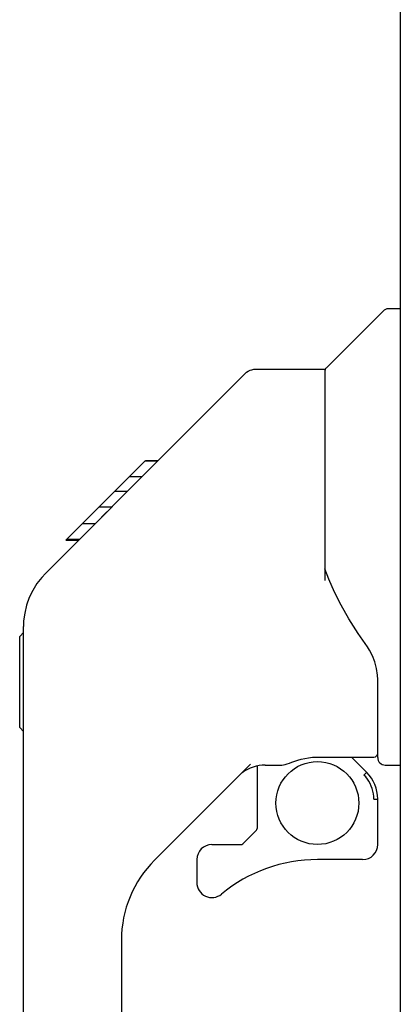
# Model space of a CAD drawing. Header units: inches. Extents: x 0 to 236, y 0 to 153.
# Tile 25 of 36: x 166.35 to 168.34, y 49.33 to 54.47. Entities that reach past the tile are written whole.
import ezdxf

# ---------------------------------------------------------------- set-up
doc = ezdxf.new("R2010")
doc.units = ezdxf.units.IN
doc.header["$LTSCALE"] = 12.986111
doc.header["$MEASUREMENT"] = 0
doc.layers.get('0').update_dxf_attribs({"linetype": 'CONTINUOUS'})

msp = doc.modelspace()

# ---------------------------------------------------------------- linework, layer by layer
at = {"color": 3, "linetype": 'Continuous'}
msp.add_line((168.3403, 63.2036), (168.3403, 40.7036), dxfattribs=at)
at = {"color": 7, "linetype": 'Continuous'}
for p, q in [((168.3403, 52.9576), (168.2779, 52.9576)), ((167.9524, 52.6484), (168.2501, 52.9461)), ((166.9057, 51.9954), (167.5299, 52.6196)), ((167.5855, 52.6426), (167.9466, 52.6426)), ((167.9466, 52.6426), (167.9466, 51.5383)), ((166.5929, 51.7494), (167.0065, 52.163)), ((167.0733, 52.163), (167.0065, 52.163)), ((167.0067, 52.1632), (167.0071, 52.1636)), ((167.0071, 52.1636), (167.0739, 52.1636)), ((167.0086, 52.1651), (167.0754, 52.1651)), ((166.99, 52.0797), (166.9232, 52.0797)), ((166.7649, 51.8546), (166.8981, 51.9878)), ((166.9136, 52.0033), (166.8468, 52.0033)), ((166.9057, 51.9954), (166.8699, 51.9596)), ((166.8315, 51.9212), (166.7647, 51.9212)), ((166.792, 51.8812), (166.7652, 51.8543)), ((166.4868, 51.5759), (166.7652, 51.8543)), ((166.745, 51.8347), (166.6782, 51.8347)), ((166.5929, 51.7494), (166.6597, 51.7494)), ((166.5961, 51.7526), (166.6629, 51.7526)), ((166.6639, 51.7536), (166.5971, 51.7536)), ((167.9666, 51.5455), (167.9466, 51.6006)), ((167.9961, 51.4779), (167.9666, 51.5455)), ((166.3521, 51.2473), (166.3718, 51.267)), ((166.3718, 46.0144), (166.3718, 51.2984)), ((166.3521, 50.771), (166.3521, 51.2473)), ((168.2222, 50.6151), (168.2222, 51.022)), ((166.3521, 50.771), (166.3718, 50.7513)), ((167.9001, 50.617), (167.9073, 50.617)), ((167.9073, 50.617), (168.2025, 50.617)), ((168.0848, 50.617), (168.1646, 50.5373)), ((167.5581, 50.5808), (167.0566, 50.0794)), ((167.5923, 50.5707), (167.5923, 50.2441)), ((167.6345, 50.5757), (167.7223, 50.5757)), ((168.2616, 50.5757), (168.3403, 50.5757)), ((168.1569, 50.5299), (168.1503, 50.5233)), ((168.2025, 50.3981), (168.2222, 50.3981)), ((168.2222, 50.1604), (168.2222, 50.3981)), ((167.517, 50.1639), (167.5888, 50.2357)), ((167.3561, 50.1604), (167.5087, 50.1604)), ((167.2773, 50.0817), (167.2773, 49.9624)), ((168.1435, 50.0817), (167.9073, 50.0817)), ((166.8836, 49.6618), (166.8836, 45.9289))]:
    msp.add_line(p, q, dxfattribs=at)
for points in [[(167.5299, 52.6196), (167.5375, 52.6263), (167.5461, 52.632), (167.5553, 52.6366), (167.565, 52.6399), (167.5752, 52.6419), (167.5855, 52.6426)], [(166.8699, 51.9596), (166.8479, 51.9375), (166.826, 51.9155), (166.792, 51.8812)], [(166.4868, 51.5759), (166.4678, 51.5554), (166.4422, 51.5227), (166.4202, 51.4871), (166.4021, 51.4495), (166.3881, 51.4103), (166.3783, 51.3694), (166.3729, 51.328), (166.3718, 51.2984)], [(168.169, 51.1926), (168.1203, 51.2632), (168.0715, 51.3397), (168.0307, 51.4104), (167.9961, 51.4779)], [(168.2222, 51.022), (168.2213, 51.0454), (168.2165, 51.0804), (168.2076, 51.1145), (168.1953, 51.1465), (168.1801, 51.1756), (168.169, 51.1926)], [(167.7223, 50.5757), (167.7306, 50.5765), (167.7392, 50.5784), (167.7491, 50.5814), (167.7607, 50.5854), (167.7739, 50.5902), (167.7888, 50.5954), (167.8053, 50.6008), (167.8231, 50.6058), (167.8419, 50.6102), (167.8614, 50.6137), (167.8809, 50.6159), (167.9001, 50.617)], [(168.2022, 50.3981), (168.2016, 50.412), (168.2, 50.4258), (168.1973, 50.4394), (168.1935, 50.4528), (168.1887, 50.4659), (168.1829, 50.4785), (168.1761, 50.4906), (168.1684, 50.5022), (168.1598, 50.5131), (168.1503, 50.5233)], [(168.1646, 50.5373), (168.1644, 50.5371), (168.1638, 50.5366), (168.163, 50.5358), (168.1619, 50.5348), (168.1605, 50.5334), (168.1569, 50.5299)]]:
    msp.add_lwpolyline(points, dxfattribs=at)
msp.add_circle((167.9073, 50.377), 0.2165, dxfattribs=at)
for centre, radius, start, end in [((168.2779, 52.9182), 0.0394, 90, 135), ((167.9663, 52.6345), 0.0197, 135, 180), ((168.2025, 50.6367), 0.0197, 270, 360), ((168.2616, 50.6151), 0.0394, 180, 270), ((167.6345, 50.3788), 0.1969, 90, 127.4405), ((168.0254, 50.3981), 0.1969, 0, 45), ((167.5805, 50.2441), 0.0118, 315, 360), ((167.3561, 50.0817), 0.0787, 90, 180), ((167.5087, 50.1723), 0.0118, 270, 315), ((168.1435, 50.1604), 0.0787, 270, 360), ((167.4742, 49.6618), 0.5906, 135, 180), ((167.9073, 49.2943), 0.7874, 90, 129.5212), ((167.3561, 49.9624), 0.0787, 180, 309.5212)]:
    msp.add_arc(centre, radius, start, end, dxfattribs=at)

doc.saveas('drawing.dxf')
